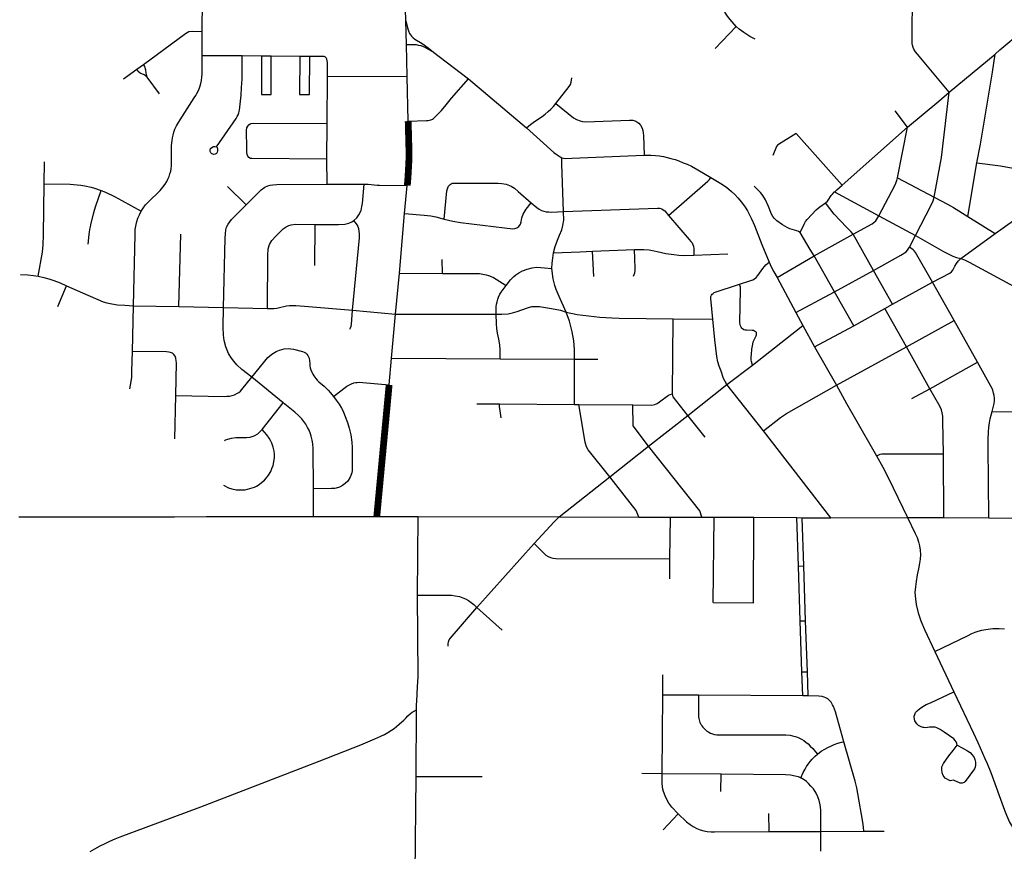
# Model space of a CAD drawing. Extents: x 1410746 to 1533160, y 578873 to 704954.
# Tile 102 of 227: x 1425255 to 1432508, y 670294 to 676418. Entities that reach past the tile are written whole.
import ezdxf

# ---------------------------------------------------------------- set-up
doc = ezdxf.new("R2010")
doc.units = 0
doc.header["$MEASUREMENT"] = 0
doc.layers.add('MC_STREETS', color=254, linetype='CONTINUOUS')

msp = doc.modelspace()

# ---------------------------------------------------------------- linework, layer by layer
at = {"layer": 'MC_STREETS'}
for p, q in [((1428100.01865, 676408.664175), (1428086.5049, 676895.9508)), ((1428103.8548, 676234.94135), (1428100.01865, 676408.664175)), ((1430377.09, 676204.61105), (1430532.24455, 676368.91715)), ((1426599.7462, 676153.911), (1426600.4496, 676331.333225)), ((1428110.0074, 675999.2609), (1428103.8548, 676234.94135)), ((1426894.6406, 676153.074075), (1427035.634425, 676152.97695)), ((1427106.388875, 676151.8303), (1427319.260175, 676150.564225)), ((1432102.38775, 675883.127425), (1432440.60655, 676164.535)), ((1426117.260625, 676053.081725), (1426166.680775, 676088.299425)), ((1426020.800625, 675982.101725), (1426117.260625, 676053.081725)), ((1426285.010625, 675871.6703), (1426194.5544, 675995.904475)), ((1427519.027475, 675653.703025), (1427521.4038, 676001.968075)), ((1427521.4038, 676001.968075), (1428110.0074, 675999.2609)), ((1428116.836175, 675671.14605), (1428110.0074, 675999.2609)), ((1428560.089275, 675981.949175), (1428988.441, 675620.5012)), ((1431795.70865, 675627.011), (1431703.036925, 675746.667625)), ((1427517.0662, 675390.68615), (1427519.027475, 675653.703025)), ((1431313.8569, 675200.217175), (1431795.70865, 675627.011)), ((1431722.2658, 675254.661175), (1431795.70865, 675627.011)), ((1425435.733675, 675209.728725), (1425437.28465, 675371.855625)), ((1427519.2652, 675208.075825), (1427517.0662, 675390.68615)), ((1432239.05405, 674968.355525), (1432306.537925, 675363.259375)), ((1426923.713725, 675055.4037), (1426786.5014, 675189.91785)), ((1427519.2652, 675208.075825), (1427792.183475, 675206.86885)), ((1428090.77535, 674989.691875), (1428110.506075, 675197.57835)), ((1431722.2658, 675254.661175), (1431992.55435, 675110.50445)), ((1431257.133775, 675149.2121), (1431583.1893, 674974.14565)), ((1428052.48705, 674550.741975), (1428090.77535, 674989.691875)), ((1431583.1893, 674974.14565), (1431854.128025, 674828.6325)), ((1427430.32655, 674608.32125), (1427431.2537, 674910.12215)), ((1432239.05405, 674968.355525), (1432441.181375, 674842.867425)), ((1432441.181375, 674842.867425), (1432575.072175, 674938.94855)), ((1426428.483075, 674304.867125), (1426440.892275, 674837.906375)), ((1431107.57345, 674678.537), (1431395.642225, 674838.945225)), ((1431543.4794, 674571.2918), (1431395.642225, 674838.945225)), ((1431809.734775, 674742.7255), (1431854.128025, 674828.6325)), ((1432186.89625, 674658.711325), (1432441.181375, 674842.867425)), ((1429475.55145, 674713.9129), (1429784.775275, 674725.024)), ((1429483.85105, 674528.02765), (1429475.55145, 674713.9129)), ((1430221.227475, 674684.224325), (1430470.663225, 674693.758975)), ((1428368.471975, 674550.201625), (1428367.2863, 674651.351025)), ((1430835.68205, 674519.33515), (1431107.57345, 674678.537)), ((1431257.844825, 674413.387575), (1431107.57345, 674678.537)), ((1428023.0442, 674250.0549), (1428052.48705, 674550.741975)), ((1428052.48705, 674550.741975), (1428368.471975, 674550.201625)), ((1431257.844825, 674413.387575), (1431543.4794, 674571.2918)), ((1431683.706825, 674322.38875), (1431543.4794, 674571.2918)), ((1430835.68205, 674519.33515), (1430972.938825, 674260.659025)), ((1431683.706825, 674322.38875), (1431978.210925, 674484.377225)), ((1432137.6006, 674202.0212), (1431978.210925, 674484.377225)), ((1425535.574, 674305.7596), (1425600.05955, 674458.4951)), ((1430972.938825, 674260.659025), (1431257.844825, 674413.387575)), ((1431398.639475, 674164.8356), (1431257.844825, 674413.387575)), ((1431628.545175, 674290.765775), (1431683.706825, 674322.38875)), ((1426085.759025, 673974.812025), (1426092.9585, 674311.314625)), ((1426092.9585, 674311.314625), (1426428.483075, 674304.867125)), ((1426428.483075, 674304.867125), (1426757.2959, 674299.6046)), ((1426757.2959, 674299.6046), (1427080.129425, 674290.941975)), ((1427707.107825, 674279.38195), (1428023.0442, 674250.0549)), ((1427995.03835, 673924.562125), (1428023.0442, 674250.0549)), ((1428023.0442, 674250.0549), (1428765.165075, 674250.6402)), ((1430972.938825, 674260.659025), (1431022.9736, 674167.06335)), ((1431398.639475, 674164.8356), (1431628.545175, 674290.765775)), ((1431787.1902, 674009.563725), (1431628.545175, 674290.765775)), ((1430063.48535, 673662.030575), (1430069.155925, 674215.990025)), ((1430069.155925, 674215.990025), (1430361.498825, 674213.0622)), ((1431787.1902, 674009.563725), (1432137.6006, 674202.0212)), ((1432311.441775, 673895.208825), (1432137.6006, 674202.0212)), ((1430652.0678, 673874.97725), (1431022.9736, 674167.06335)), ((1431022.9736, 674167.06335), (1431110.503575, 674008.443525)), ((1431110.503575, 674008.443525), (1431398.639475, 674164.8356)), ((1431110.503575, 674008.443525), (1431271.12945, 673726.2313)), ((1431271.12945, 673726.2313), (1431787.1902, 674009.563725)), ((1431960.418875, 673700.42345), (1431787.1902, 674009.563725)), ((1427976.44545, 673728.90735), (1427995.03835, 673924.562125)), ((1427995.03835, 673924.562125), (1428795.23295, 673921.360025)), ((1428795.23295, 673921.360025), (1429343.199375, 673918.8095)), ((1429341.15115, 673584.74785), (1429343.199375, 673918.8095)), ((1429343.199375, 673918.8095), (1429513.7886, 673918.211075)), ((1431960.418875, 673700.42345), (1432311.441775, 673895.208825)), ((1430463.920875, 673731.7738), (1430652.0678, 673874.97725)), ((1427194.817825, 673597.69205), (1426964.320775, 673785.99705)), ((1430175.6626, 673503.9829), (1430463.920875, 673731.7738)), ((1430733.6198, 673389.396525), (1430463.920875, 673731.7738)), ((1431826.95235, 673629.41995), (1431960.418875, 673700.42345)), ((1426398.21935, 673331.7841), (1426405.586575, 673649.6965)), ((1427040.59405, 673399.866), (1427194.817825, 673597.69205)), ((1428622.562525, 673590.100425), (1428789.906875, 673588.855375)), ((1428789.906875, 673588.855375), (1429341.15115, 673584.74785)), ((1429341.15115, 673584.74785), (1429374.570375, 673584.401375)), ((1429374.570375, 673584.401375), (1429772.816625, 673581.40105)), ((1432418.370375, 673532.245975), (1432684.91315, 673530.9835)), ((1429886.86035, 673277.299975), (1430175.6626, 673503.9829)), ((1430304.912325, 673344.99605), (1430175.6626, 673503.9829)), ((1431229.06185, 672751.064725), (1430733.6198, 673389.396525)), ((1429601.16505, 673051.6472), (1429886.86035, 673277.299975)), ((1432063.421675, 672752.097325), (1432058.9707, 673220.6577)), ((1429228.92005, 672756.672075), (1429601.16505, 673051.6472)), ((1427419.5478, 672759.938425), (1427418.644825, 672963.68805)), ((1425249.0038, 672756.9943), (1426394.2452, 672758.437125)), ((1426394.2452, 672758.437125), (1426632.022625, 672758.7853)), ((1426632.022625, 672758.7853), (1427144.78485, 672759.536125)), ((1427144.78485, 672759.536125), (1427419.5478, 672759.938425)), ((1427419.5478, 672759.938425), (1427885.639625, 672760.6209)), ((1427885.639625, 672760.6209), (1428190.25, 672760.6249)), ((1428185.4262, 672181.66235), (1428190.25, 672760.6249)), ((1428190.25, 672760.6249), (1429228.92005, 672756.672075)), ((1429228.92005, 672756.672075), (1429815.086875, 672754.895825)), ((1429815.086875, 672754.895825), (1430049.00825, 672753.853775)), ((1430045.014725, 672448.3041), (1430049.00825, 672753.853775)), ((1430049.00825, 672753.853775), (1430280.544925, 672754.847925)), ((1430280.544925, 672754.847925), (1430371.813125, 672753.639275)), ((1430362.40055, 672126.109975), (1430371.813125, 672753.639275)), ((1430371.813125, 672753.639275), (1430662.8074, 672753.605725)), ((1430659.6622, 672123.37205), (1430662.8074, 672753.605725)), ((1430662.8074, 672753.605725), (1430980.0459, 672751.6865)), ((1430991.892825, 672394.121525), (1430980.0459, 672751.6865)), ((1430980.0459, 672751.6865), (1431019.527825, 672751.064725)), ((1431031.34625, 672395.3358), (1431019.527825, 672751.064725)), ((1431019.527825, 672751.064725), (1431229.06185, 672751.064725)), ((1431229.06185, 672751.064725), (1431793.99315, 672751.66115)), ((1431793.99315, 672751.66115), (1432063.421675, 672752.097325)), ((1432063.421675, 672752.097325), (1432393.6562, 672748.69865)), ((1432393.6562, 672748.69865), (1433188.216275, 672743.204575)), ((1428623.5401, 672090.0675), (1429045.70805, 672560.6509)), ((1430043.301425, 672299.992425), (1430045.014725, 672448.3041)), ((1430991.892825, 672394.121525), (1431031.34625, 672395.3358)), ((1431005.264475, 671990.53705), (1430991.892825, 672394.121525)), ((1431044.76885, 671991.322225), (1431031.34625, 672395.3358)), ((1428623.5401, 672090.0675), (1428808.3333, 671921.52335)), ((1430362.40055, 672126.109975), (1430659.6622, 672123.37205)), ((1431005.264475, 671990.53705), (1431044.76885, 671991.322225)), ((1431017.7108, 671614.8806), (1431005.264475, 671990.53705)), ((1431057.2252, 671616.391325), (1431044.76885, 671991.322225)), ((1431996.803225, 671766.75285), (1432136.534975, 671469.457775)), ((1429991.640275, 671447.306025), (1429992.840475, 671593.225575)), ((1431017.7108, 671614.8806), (1431057.2252, 671616.391325)), ((1431023.48635, 671440.5625), (1431017.7108, 671614.8806)), ((1431063.065525, 671440.600525), (1431057.2252, 671616.391325)), ((1429987.360725, 670868.010575), (1429991.640275, 671447.306025)), ((1429991.640275, 671447.306025), (1430256.40225, 671445.53985)), ((1430256.40225, 671445.53985), (1431023.48635, 671440.5625)), ((1431023.48635, 671440.5625), (1431063.065525, 671440.600525)), ((1428176.465525, 670846.209675), (1428177.752575, 671335.2216)), ((1428163.955, 669885.175425), (1428176.465525, 670846.209675)), ((1428176.465525, 670846.209675), (1428661.517, 670845.5955)), ((1429838.50885, 670870.471275), (1429987.360725, 670868.010575)), ((1429987.360725, 670868.010575), (1430421.333025, 670864.552825)), ((1430420.889475, 670734.572775), (1430421.333025, 670864.552825)), ((1429995.291225, 670452.616625), (1430105.209, 670569.5859)), ((1430775.274575, 670439.50545), (1430774.09185, 670573.5918)), ((1430775.274575, 670439.50545), (1431155.683275, 670440.9139)), ((1431155.683275, 670440.9139), (1431472.599625, 670442.2154)), ((1431157.22205, 670295.2192), (1431155.683275, 670440.9139)), ((1431472.599625, 670442.2154), (1431622.38365, 670442.32155))]:
    msp.add_line(p, q, dxfattribs=at)
for points in [[(1432102.38775, 675883.127425), (1431868.119175, 676163.5135), (1431853.40595, 676182.059575), (1431842.59835, 676199.971825), (1431836.34835, 676213.5135), (1431831.66085, 676230.180175), (1431830.09835, 676243.721825), (1431830.804975, 676648.53245), (1431834.5921, 676765.932725), (1431842.1663, 676820.84575), (1431972.821425, 677354.827575), (1431980.39565, 677388.9115), (1431982.2892, 677421.1019), (1431984.18275, 677538.502175), (1431987.96985, 677951.296625), (1431986.141275, 677990.411975), (1431984.88095, 678017.371725)], [(1426600.4496, 676331.333225), (1426600.979125, 676566.3262), (1426604.151375, 676609.6158), (1426616.158875, 676658.910325), (1426633.391125, 676702.99225), (1426662.453075, 676748.643425), (1426700.10885, 676789.0098), (1426744.3463, 676821.948725), (1426787.24285, 676844.714425), (1426859.64725, 676868.307225), (1426937.323275, 676888.8728), (1426994.87205, 676913.876675), (1427038.99235, 676941.353325), (1427080.49195, 676977.63015), (1427108.9066, 677006.171125), (1427137.5778, 677046.7301), (1427174.5915, 677109.700425), (1427234.995575, 677229.0099)], [(1432440.60655, 676164.535), (1432475.823025, 676196.217025), (1432640.51625, 676334.101275), (1433193.464425, 676794.021825)], [(1430532.24455, 676368.91715), (1430488.6354, 676418.300575), (1430468.409375, 676444.598425), (1430449.664675, 676474.508475), (1430435.911425, 676501.397525), (1430409.682475, 676562.435775), (1430394.9817, 676610.84185)], [(1428100.01865, 676408.664175), (1428112.7851, 676357.601425), (1428119.022425, 676336.523625), (1428127.69405, 676317.33535), (1428141.34725, 676297.778075), (1428153.893425, 676284.6784), (1428165.655125, 676275.6975), (1428220.446175, 676243.089825), (1428264.1757, 676211.340975), (1428304.311, 676178.394075)], [(1430673.3305, 676275.785025), (1430634.579975, 676294.240775), (1430588.85305, 676323.26565), (1430555.963025, 676348.37485), (1430532.24455, 676368.91715)], [(1426166.680775, 676088.299425), (1426475.685075, 676315.418875), (1426501.855625, 676330.89065), (1426524.40055, 676334.41655), (1426600.4496, 676331.333225)], [(1428103.8548, 676234.94135), (1428156.845475, 676235.7852), (1428174.510675, 676234.22765), (1428191.347475, 676231.357125), (1428209.982225, 676227.298075), (1428226.771975, 676221.393975), (1428239.93725, 676215.2682), (1428304.311, 676178.394075)], [(1426149.593925, 675007.926875), (1426163.9403, 675029.847875), (1426181.625175, 675053.499775), (1426200.268975, 675073.419075), (1426289.2149, 675161.306225), (1426309.95675, 675185.05415), (1426325.888875, 675206.6978), (1426338.21375, 675225.636), (1426347.23195, 675243.3718), (1426355.949525, 675263.813025), (1426362.262275, 675282.450625), (1426367.673175, 675302.59125), (1426370.97985, 675320.92825), (1426372.7835, 675344.37555), (1426373.3847, 675361.810725), (1426374.47125, 675489.217325), (1426375.383525, 675510.355625), (1426377.230725, 675528.365875), (1426380.001525, 675547.0688), (1426384.38865, 675568.080775), (1426390.62295, 675590.247225), (1426398.704475, 675611.490075), (1426410.0186, 675635.73465), (1426423.87265, 675660.441), (1426437.033975, 675681.45295), (1426541.210175, 675842.978675), (1426552.25265, 675859.775675), (1426560.5412, 675873.908325), (1426569.04685, 675891.499575), (1426576.9886, 675909.87705), (1426583.759425, 675929.929125), (1426588.967775, 675948.93955), (1426593.873175, 675971.13415), (1426597.076875, 675995.8872), (1426598.62335, 676017.924575), (1426599.352825, 676043.522125), (1426599.7462, 676153.911)], [(1426599.7462, 676153.911), (1426747.4703, 676153.30405), (1426894.6406, 676153.074075)], [(1426705.043875, 675482.354275), (1426849.150375, 675690.897325), (1426857.76635, 675704.5428), (1426864.6607, 675717.871875), (1426869.94635, 675732.809625), (1426874.082975, 675751.194525), (1426877.1523, 675775.06545), (1426885.3201, 675861.431275), (1426890.152425, 675916.708725), (1426891.9756, 675949.46095), (1426892.909975, 675980.0462), (1426894.6406, 676153.074075)], [(1427035.634425, 676152.97695), (1427062.85845, 676152.0311), (1427106.388875, 676151.8303)], [(1427035.634425, 676152.97695), (1427036.102, 675867.893425), (1427071.23845, 675867.75285)], [(1427071.23845, 675867.75285), (1427107.035925, 675867.410525), (1427106.388875, 676151.8303)], [(1427319.260175, 676150.564225), (1427316.78445, 675867.4668), (1427354.310025, 675867.377875)], [(1427319.260175, 676150.564225), (1427342.288675, 676150.436925), (1427391.44145, 676150.480575)], [(1427354.310025, 675867.377875), (1427389.6125, 675867.1111), (1427391.44145, 676150.480575)], [(1427391.44145, 676150.480575), (1427483.563, 676150.3362), (1427494.473075, 676148.28175), (1427505.048175, 676143.683675)], [(1427521.4038, 676001.968075), (1427521.310625, 676102.89405), (1427521.0288, 676116.016725), (1427518.4622, 676127.366125), (1427512.488125, 676136.966825), (1427505.048175, 676143.683675)], [(1428304.311, 676178.394075), (1428396.773625, 676108.331175), (1428560.089275, 675981.949175)], [(1432306.537925, 675363.259375), (1432331.66715, 675502.272225), (1432422.0741, 676031.940775), (1432440.60655, 676164.535)], [(1426194.5544, 675995.904475), (1426188.354475, 676012.7726), (1426186.420625, 676025.781725), (1426183.987825, 676045.4821), (1426180.00175, 676063.4515), (1426176.1073, 676072.798375), (1426166.680775, 676088.299425)], [(1426194.5544, 675995.904475), (1426178.53395, 676007.581725), (1426172.770625, 676011.221725), (1426142.13395, 676024.871725), (1426128.7873, 676035.791725), (1426117.260625, 676053.081725)], [(1429204.2974, 675800.3333), (1429303.181525, 675925.866475), (1429312.01295, 675941.2584), (1429318.303425, 675957.491775), (1429323.484825, 675989.80865)], [(1428116.836175, 675671.14605), (1428251.241475, 675674.59715), (1428264.647675, 675675.302725), (1428274.7023, 675677.2431), (1428282.625325, 675679.80025), (1428289.93285, 675683.010075), (1428296.046375, 675686.23935), (1428303.660075, 675691.06885), (1428311.099525, 675697.073525), (1428333.542175, 675718.9407), (1428362.3148, 675750.302875), (1428397.129675, 675790.58455), (1428436.835925, 675839.78575), (1428560.089275, 675981.949175)], [(1431795.70865, 675627.011), (1432025.730425, 675817.7099), (1432102.38775, 675883.127425)], [(1431992.55435, 675110.50445), (1432044.980425, 675402.52375), (1432102.38775, 675883.127425)], [(1428988.441, 675620.5012), (1429017.384725, 675646.572625), (1429046.485225, 675667.982325), (1429103.339, 675705.5855), (1429125.543725, 675722.23905), (1429149.010075, 675741.163525), (1429167.4299, 675758.826375), (1429186.9802, 675778.4764), (1429204.2974, 675800.3333)], [(1429204.2974, 675800.3333), (1429334.094075, 675696.283975), (1429357.397825, 675682.6718), (1429383.3292, 675673.740375), (1429400.930875, 675669.358175), (1429425.87865, 675667.00615), (1429746.892775, 675679.127825), (1429770.7405, 675677.892275), (1429792.78015, 675670.865725), (1429814.66495, 675656.5557), (1429828.92345, 675640.221425), (1429840.538925, 675618.478025), (1429844.98675, 675603.081075), (1429848.507075, 675583.69595), (1429849.500525, 675564.364275), (1429855.222375, 675419.669575)], [(1427517.0662, 675390.68615), (1426964.892775, 675395.6927), (1426955.716925, 675396.477475), (1426942.965975, 675404.40135), (1426936.11855, 675412.563075), (1426931.5946, 675424.318975), (1426927.74915, 675441.5253), (1426927.435825, 675466.307725), (1426927.023425, 675604.7684), (1426929.330825, 675620.750325), (1426934.945, 675633.747025), (1426942.719925, 675642.6896), (1426952.163475, 675650.867725), (1426960.655575, 675653.965475)], [(1426960.655575, 675653.965475), (1426980.38585, 675657.1876), (1427519.027475, 675653.703025)], [(1428988.441, 675620.5012), (1429190.947525, 675439.019475), (1429214.5157, 675421.95285), (1429236.7294, 675408.137), (1429249.461625, 675401.90635)], [(1431313.8569, 675200.217175), (1430974.4612, 675580.564375), (1430845.179925, 675498.697075), (1430837.31205, 675493.42535), (1430830.310225, 675484.883475), (1430803.7183, 675417.6441)], [(1426667.715325, 675433.0978), (1426662.247375, 675438.089925), (1426658.238525, 675447.64865), (1426658.5187, 675460.759175), (1426661.513125, 675469.4396), (1426670.96455, 675477.981925), (1426683.4419, 675483.5449), (1426694.469175, 675484.9086), (1426705.043875, 675482.354275)], [(1426705.78175, 675481.4278), (1426709.923175, 675476.227875), (1426712.686975, 675464.65445), (1426712.859725, 675452.735525), (1426710.26865, 675442.0258), (1426705.432, 675432.870675), (1426694.72225, 675426.9976), (1426682.285125, 675425.961175), (1426671.748125, 675429.415925), (1426667.715325, 675433.0978)], [(1429249.461625, 675401.90635), (1429261.110275, 675398.92645), (1429276.0097, 675397.030175), (1429321.2498, 675397.571975), (1429855.222375, 675419.669575)], [(1429855.222375, 675419.669575), (1429879.91455, 675420.49265), (1429905.41675, 675419.988275), (1429937.69535, 675418.32105), (1429968.3737, 675415.034075), (1429996.62935, 675410.03435), (1430024.65765, 675404.177675), (1430051.430925, 675396.85685), (1430082.32185, 675388.190525), (1430109.71325, 675377.7818), (1430143.464125, 675364.854425), (1430172.53825, 675353.350275), (1430202.821, 675338.616375), (1430250.5919, 675313.1909), (1430347.065075, 675257.042875)], [(1429261.36655, 675006.78045), (1429249.108525, 675357.437475), (1429249.461625, 675401.90635)], [(1432306.537925, 675363.259375), (1432479.125175, 675342.849975), (1432626.86045, 675316.04425), (1432711.4236, 675303.690925), (1432735.383525, 675294.440275), (1432760.335575, 675278.974775), (1432789.644575, 675243.74255), (1432858.04305, 675144.28835)], [(1425392.093025, 674529.647775), (1425422.496575, 674705.682275), (1425427.878125, 674760.218925), (1425431.115, 674832.6548), (1425435.733675, 675209.728725)], [(1425435.733675, 675209.728725), (1425627.331475, 675207.373525), (1425706.370675, 675199.4874), (1425734.61735, 675193.7817), (1425782.438775, 675184.013675), (1425806.170025, 675177.311575), (1425854.525225, 675160.522975)], [(1426923.713725, 675055.4037), (1427034.472025, 675164.892325), (1427060.7446, 675185.098975), (1427083.703225, 675194.810225), (1427099.81475, 675199.567125), (1427120.66805, 675202.765275), (1427149.359275, 675204.702925), (1427519.2652, 675208.075825)], [(1427715.84205, 674939.027275), (1427738.448975, 674958.584), (1427753.233375, 674980.129575), (1427769.95875, 675013.65705), (1427776.202825, 675043.035925), (1427779.260875, 675063.858775), (1427792.183475, 675206.86885)], [(1427792.183475, 675206.86885), (1427822.76695, 675206.007325), (1427887.686525, 675199.8778), (1427906.062525, 675198.346725), (1428110.506075, 675197.57835)], [(1428381.491325, 674950.3409), (1428402.21305, 675158.305725), (1428408.285875, 675179.6728), (1428415.02995, 675193.01005), (1428425.6894, 675205.53495), (1428439.920975, 675214.3407), (1428780.3304, 675213.649425), (1428806.128575, 675211.64255), (1428838.30635, 675205.8568), (1428874.548075, 675193.061875), (1428900.051625, 675177.21645), (1428925.961675, 675154.0754), (1429023.30795, 675069.297375)], [(1430035.604475, 674977.0925), (1430324.358225, 675228.310675), (1430336.769975, 675241.081975), (1430347.065075, 675257.042875)], [(1430347.065075, 675257.042875), (1430419.49675, 675211.960475), (1430460.476, 675184.12915), (1430498.8355, 675151.98125), (1430523.078225, 675129.605975), (1430545.332125, 675106.179825), (1430571.90065, 675074.2826), (1430598.937675, 675038.0028), (1430615.7726, 675010.683975), (1430631.9996, 674981.192225), (1430645.67675, 674950.661125), (1430667.6941, 674902.8292), (1430721.751725, 674763.23105), (1430774.880025, 674633.200725)], [(1431004.90385, 674849.727725), (1430992.524075, 674857.29315), (1430979.744, 674862.69115), (1430928.667, 674877.983775), (1430908.068925, 674886.80035), (1430873.383975, 674906.84625), (1430833.269225, 674935.7517), (1430814.82175, 674953.267075), (1430803.058325, 674968.09055), (1430793.329675, 674986.149575), (1430770.1017, 675043.115975), (1430750.057125, 675091.270425), (1430730.2189, 675122.660775), (1430711.980175, 675145.112575), (1430666.105, 675192.347)], [(1431257.133775, 675149.2121), (1431263.408475, 675155.062025), (1431275.473725, 675165.752225), (1431313.8569, 675200.217175)], [(1431583.1893, 674974.14565), (1431704.833425, 675200.742975), (1431717.19995, 675233.73675), (1431722.2658, 675254.661175)], [(1425759.5205, 674765.637875), (1425767.10875, 674835.29685), (1425769.45585, 674853.099625), (1425772.7157, 674874.16225), (1425775.936475, 674893.403675), (1425779.0559, 674907.91055), (1425798.770425, 674989.102325), (1425806.920025, 675015.5255), (1425816.574525, 675046.6524), (1425854.525225, 675160.522975)], [(1425854.525225, 675160.522975), (1425887.8221, 675147.14465), (1425953.73665, 675116.5863), (1426007.0256, 675086.662475), (1426149.593925, 675007.926875)], [(1431191.1964, 675068.824425), (1431205.2138, 675081.281575), (1431211.618025, 675088.14325), (1431233.542375, 675122.190625), (1431239.341275, 675129.802475), (1431257.133775, 675149.2121)], [(1426757.2959, 674299.6046), (1426768.726175, 674808.408775), (1426770.845925, 674841.88345), (1426773.98765, 674870.5996), (1426778.89215, 674889.805275), (1426790.8777, 674911.774375), (1426816.3153, 674945.479375), (1426923.713725, 675055.4037)], [(1428381.491325, 674950.3409), (1428446.861925, 674933.645725), (1428501.9996, 674924.4558), (1428826.407425, 674884.392225), (1428888.634, 674878.3312), (1428902.15695, 674880.2295), (1428916.887875, 674886.10975), (1428931.711675, 674896.360375), (1428943.556125, 674911.77505), (1428948.131575, 674928.8019), (1428954.97475, 674959.990175), (1428963.401575, 674986.4081), (1428985.233225, 675022.378175), (1429023.30795, 675069.297375)], [(1429023.30795, 675069.297375), (1429064.699925, 675034.53235), (1429081.601125, 675023.6065), (1429099.93705, 675014.10785), (1429115.2779, 675009.04485), (1429134.00435, 675004.173575), (1429152.803175, 675002.084825), (1429173.500875, 675001.894925), (1429261.36655, 675006.78045)], [(1431004.90385, 674849.727725), (1431034.16055, 674912.181525), (1431044.669375, 674930.9046), (1431055.389175, 674946.3442), (1431122.917925, 675018.146225), (1431149.787275, 675040.1662), (1431191.1964, 675068.824425)], [(1431395.642225, 674838.945225), (1431378.554125, 674857.8626), (1431345.3533, 674890.3554), (1431254.427325, 674987.11785), (1431191.1964, 675068.824425)], [(1431854.128025, 674828.6325), (1431971.1974, 675055.993625), (1431983.1005, 675083.56095), (1431992.55435, 675110.50445)], [(1431992.55435, 675110.50445), (1432089.456375, 675060.399), (1432132.9441, 675034.8736), (1432239.05405, 674968.355525)], [(1426092.9585, 674311.314625), (1426104.7475, 674836.08655), (1426106.6576, 674872.844675), (1426113.044075, 674908.77865), (1426118.60435, 674931.27755), (1426126.41685, 674956.451175), (1426137.701575, 674982.0588), (1426149.593925, 675007.926875)], [(1428090.77535, 674989.691875), (1428233.508025, 674978.63415), (1428284.223475, 674972.816925), (1428321.143325, 674965.4721), (1428381.491325, 674950.3409)], [(1429187.115675, 674702.194425), (1429198.45655, 674746.7675), (1429215.778675, 674795.221475), (1429232.298675, 674832.3979), (1429248.8344, 674870.30235), (1429257.12735, 674903.6458), (1429262.409825, 674940.6969), (1429261.36655, 675006.78045)], [(1429261.36655, 675006.78045), (1429952.492425, 675031.324025), (1429968.199425, 675030.261675), (1429984.09375, 675024.82305), (1429994.3503, 675018.4113), (1430006.8063, 675009.76665), (1430035.604475, 674977.0925)], [(1430035.604475, 674977.0925), (1430187.726225, 674799.704725), (1430199.77015, 674784.875025), (1430207.711075, 674775.233325), (1430212.29835, 674766.3918), (1430217.58115, 674750.612625), (1430220.5093, 674729.78295), (1430221.227475, 674684.224325)], [(1431395.642225, 674838.945225), (1431534.173, 674914.338025), (1431549.7578, 674926.026575), (1431561.3965, 674937.665275), (1431569.9017, 674949.7516), (1431583.1893, 674974.14565)], [(1427080.129425, 674290.941975), (1427081.7285, 674681.487775), (1427085.009, 674729.8758), (1427094.670075, 674761.367525), (1427112.1684, 674791.5991), (1427141.5056, 674823.763725), (1427196.30405, 674877.610075), (1427219.121925, 674893.883025), (1427236.996225, 674902.245525), (1427254.52735, 674907.7009), (1427285.534525, 674912.86855), (1427431.2537, 674910.12215)], [(1427431.2537, 674910.12215), (1427603.987625, 674909.715325), (1427650.10105, 674912.0106), (1427680.616725, 674920.468275), (1427700.7289, 674928.419375), (1427715.84205, 674939.027275)], [(1427707.107825, 674279.38195), (1427758.324575, 674810.599725), (1427758.704175, 674841.561275), (1427753.865925, 674878.098925), (1427742.34495, 674904.213375), (1427715.84205, 674939.027275)], [(1431107.57345, 674678.537), (1431076.851725, 674726.5533), (1431004.90385, 674849.727725)], [(1431854.128025, 674828.6325), (1432059.0453, 674710.851875), (1432128.699675, 674676.90155), (1432155.23405, 674667.030175), (1432186.89625, 674658.711325)], [(1429176.198375, 674585.10705), (1429177.596675, 674624.426875), (1429181.482825, 674661.871675), (1429187.115675, 674702.194425)], [(1429187.115675, 674702.194425), (1429381.3584, 674709.357475), (1429475.55145, 674713.9129)], [(1429776.93735, 674528.59175), (1429785.921575, 674555.0192), (1429788.796575, 674571.3538), (1429788.879575, 674588.47615), (1429784.775275, 674725.024)], [(1429784.775275, 674725.024), (1429852.47885, 674726.30495), (1429892.565075, 674722.53855), (1429929.235925, 674716.658625), (1429951.58825, 674711.08285), (1430013.622225, 674695.92015), (1430073.00335, 674688.100625), (1430111.38975, 674683.641975), (1430150.968425, 674682.436925), (1430221.227475, 674684.224325)], [(1431543.4794, 674571.2918), (1431746.1424, 674684.31945), (1431758.828175, 674691.410875), (1431773.61665, 674701.263), (1431785.104725, 674709.61945), (1431795.4999, 674720.4375), (1431809.734775, 674742.7255)], [(1431978.210925, 674484.377225), (1431854.487175, 674704.0426), (1431847.270075, 674713.8841), (1431837.75665, 674723.725575), (1431809.734775, 674742.7255)], [(1430558.45815, 674469.8292), (1430633.9544, 674494.4208), (1430654.61135, 674503.273775), (1430667.890825, 674510.651275), (1430680.186625, 674520.242), (1430692.797325, 674534.812025), (1430729.831275, 674586.217375), (1430740.886175, 674600.58875), (1430752.21745, 674612.74915), (1430774.880025, 674633.200725)], [(1430774.880025, 674633.200725), (1430791.833925, 674597.7888), (1430810.98745, 674560.583825), (1430835.68205, 674519.33515)], [(1431978.210925, 674484.377225), (1432105.6962, 674552.335575), (1432117.9717, 674562.0451), (1432128.060275, 674574.219275), (1432144.41455, 674603.74975), (1432154.74135, 674621.780025), (1432167.762175, 674639.141125), (1432186.89625, 674658.711325)], [(1432186.89625, 674658.711325), (1432215.8035, 674648.655175), (1432249.150725, 674633.342675), (1433148.07775, 674145.656575), (1433169.31225, 674134.83115), (1433194.294, 674126.087525), (1433224.823825, 674117.832725)], [(1425261.07595, 674540.53075), (1425316.1128, 674538.805), (1425355.711625, 674535.0926), (1425392.093025, 674529.647775)], [(1428368.471975, 674550.201625), (1428595.971525, 674549.363375), (1428641.4465, 674548.0307), (1428665.529775, 674544.6032), (1428690.704925, 674539.69475), (1428709.687825, 674534.18985), (1428727.228475, 674526.893925), (1428745.0339, 674518.863425), (1428766.139175, 674507.48385), (1428838.47925, 674461.85795)], [(1428838.47925, 674461.85795), (1428871.6501, 674502.687275), (1428894.903025, 674526.239075), (1428910.623775, 674539.020875), (1428932.567975, 674553.856475), (1428958.98065, 674567.50375), (1428992.1315, 674581.007975), (1429030.25085, 674590.398375), (1429063.208125, 674594.797975), (1429094.93345, 674594.1228), (1429176.198375, 674585.10705)], [(1429281.1857, 674265.164125), (1429228.02735, 674380.699325), (1429208.023775, 674430.67595), (1429197.4444, 674461.50625), (1429185.85585, 674510.939225), (1429176.198375, 674585.10705)], [(1425392.093025, 674529.647775), (1425433.2216, 674520.098525), (1425469.96695, 674509.01075), (1425506.520025, 674497.662025), (1425552.19775, 674479.559375), (1425600.05955, 674458.4951)], [(1430356.26025, 674396.638075), (1430363.031075, 674402.888075), (1430371.3644, 674408.61725), (1430558.45815, 674469.8292)], [(1430677.917175, 674119.35635), (1430673.0599, 674123.015475), (1430668.894875, 674125.28975), (1430659.691475, 674128.399975), (1430651.845375, 674129.294975), (1430608.411225, 674131.32205), (1430599.1721, 674132.30495), (1430589.7364, 674135.450175), (1430580.467225, 674141.011175), (1430574.68705, 674146.599075), (1430568.89925, 674153.9284), (1430564.9677, 674162.5778), (1430562.4122, 674172.7998), (1430560.839575, 674187.3465), (1430565.772375, 674428.063075), (1430563.8683, 674448.926325), (1430558.45815, 674469.8292)], [(1425600.05955, 674458.4951), (1425718.61015, 674406.769825), (1425868.8953, 674341.613775), (1425896.8155, 674333.729275), (1425933.431575, 674325.29425), (1425975.69395, 674318.19585), (1426028.710925, 674314.875325), (1426092.9585, 674311.314625)], [(1428765.165075, 674250.6402), (1428765.44725, 674303.464575), (1428768.10405, 674322.718475), (1428771.5801, 674340.861825), (1428777.3255, 674360.049775), (1428782.431775, 674375.6078), (1428792.41175, 674395.7987), (1428801.15255, 674410.550975), (1428838.47925, 674461.85795)], [(1430361.498825, 674213.0622), (1430345.0612, 674364.9789), (1430346.3644, 674379.450575), (1430351.0519, 674389.3464), (1430356.26025, 674396.638075)], [(1426964.320775, 673785.99705), (1426891.9103, 673842.808025), (1426854.995675, 673876.752175), (1426831.971775, 673903.4772), (1426814.19655, 673926.082125), (1426794.1359, 673960.03055), (1426772.42105, 674008.588525), (1426760.78295, 674055.4736), (1426755.15795, 674094.57885), (1426753.62645, 674154.364475), (1426757.2959, 674299.6046)], [(1427080.129425, 674290.941975), (1427127.585675, 674290.293025), (1427148.424225, 674292.762825), (1427159.1788, 674296.541025), (1427219.323025, 674311.28805), (1427242.7039, 674314.4324), (1427288.444625, 674312.36285), (1427353.54225, 674309.151575), (1427707.107825, 674279.38195)], [(1427685.87525, 674139.925875), (1427691.107525, 674148.194225), (1427695.86375, 674160.480275), (1427698.132125, 674174.641675), (1427707.107825, 674279.38195)], [(1428765.165075, 674250.6402), (1428807.848725, 674250.095925), (1428854.524825, 674252.381675), (1428885.2905, 674259.37805), (1428920.32225, 674268.834075), (1428954.861875, 674281.579775), (1429002.424775, 674299.1493), (1429028.682925, 674305.513125), (1429049.786575, 674307.25), (1429084.039125, 674306.521325), (1429172.738425, 674290.424575), (1429239.615575, 674278.436075), (1429281.1857, 674265.164125)], [(1428795.23295, 673921.360025), (1428794.124675, 673988.05905), (1428791.21885, 674023.098025), (1428784.51445, 674064.4119), (1428775.10305, 674110.51975), (1428769.639475, 674144.156175), (1428766.414425, 674177.380175), (1428765.165075, 674250.6402)], [(1429343.199375, 673918.8095), (1429343.017275, 673989.496375), (1429337.06485, 674053.019225), (1429324.436275, 674119.5988), (1429304.18665, 674197.635075), (1429281.1857, 674265.164125)], [(1429281.1857, 674265.164125), (1429362.54645, 674247.40235), (1429527.8473, 674227.4923), (1429615.92125, 674221.61205), (1429672.0504, 674219.325975), (1430069.155925, 674215.990025)], [(1430463.920875, 673731.7738), (1430440.42945, 673776.358025), (1430421.319575, 673828.865125), (1430406.977425, 673867.789925), (1430397.7924, 673898.225875), (1430390.757975, 673937.36), (1430376.54015, 674061.5392), (1430361.498825, 674213.0622)], [(1430652.0678, 673874.97725), (1430645.035675, 673900.9949), (1430644.11375, 673910.48735), (1430643.722025, 673918.511275), (1430644.061925, 673934.5352), (1430645.548125, 673951.628), (1430649.213475, 673991.99275), (1430654.76695, 674028.6738), (1430659.053025, 674045.342725), (1430664.704275, 674060.160925), (1430679.375825, 674089.72615), (1430682.072675, 674097.684475), (1430683.023125, 674102.765175), (1430682.912225, 674110.7832), (1430681.59335, 674114.81895), (1430678.03625, 674119.26645), (1430677.917175, 674119.35635)], [(1426066.910425, 673699.657525), (1426076.8181, 673753.84495), (1426079.97115, 673786.4792), (1426081.831225, 673830.6148), (1426085.759025, 673974.812025)], [(1426405.586575, 673649.6965), (1426409.741075, 673890.802625), (1426408.864875, 673907.036175), (1426405.61835, 673926.51535), (1426399.936925, 673940.110175), (1426391.6177, 673952.08175), (1426380.660675, 673961.415525), (1426366.862925, 673967.705675), (1426354.282625, 673970.9522), (1426337.226125, 673972.84135), (1426085.759025, 673974.812025)], [(1426964.320775, 673785.99705), (1427082.248825, 673929.829175), (1427112.0083, 673955.42655), (1427145.30875, 673975.847775), (1427168.252925, 673984.8307), (1427202.72365, 673994.29655), (1427233.10845, 673996.562625), (1427271.768475, 673991.7293), (1427337.983225, 673975.013475), (1427351.6397, 673969.98525), (1427361.4017, 673964.80885), (1427371.0246, 673956.060775), (1427378.67915, 673945.781775), (1427383.2719, 673935.940175), (1427386.98985, 673925.442475), (1427389.832975, 673905.978), (1427391.363875, 673886.9509), (1427393.1135, 673869.017325), (1427395.821375, 673855.3664), (1427400.549375, 673838.61775), (1427406.891725, 673822.6525), (1427413.91845, 673808.343525), (1427420.66995, 673795.75215), (1427428.0211, 673784.724475), (1427435.323, 673775.63155), (1427446.4768, 673763.602925), (1427459.161525, 673752.230425), (1427497.1335, 673719.48905), (1427509.463, 673708.0526), (1427527.177875, 673690.11905), (1427544.89275, 673670.87325), (1427567.41905, 673644.1916)], [(1432418.370375, 673532.245975), (1432429.0995, 673571.866775), (1432433.64235, 673591.1071), (1432435.780175, 673610.881875), (1432436.0474, 673630.656625), (1432433.24995, 673651.43635), (1432429.688925, 673669.0003), (1432422.827725, 673689.912975), (1432418.020325, 673701.673775), (1432409.324725, 673720.177575), (1432311.441775, 673895.208825)], [(1426405.586575, 673649.6965), (1426761.4162, 673643.875525), (1426781.33835, 673644.7079), (1426799.38195, 673646.6575), (1426820.001275, 673650.74865), (1426836.365825, 673656.14895), (1426855.0214, 673664.6585), (1426869.200375, 673673.872), (1426882.0229, 673683.641375), (1426891.8168, 673693.79225), (1426964.320775, 673785.99705)], [(1427567.41905, 673644.1916), (1427665.4028, 673718.659225), (1427684.921925, 673730.296625), (1427700.389925, 673737.7961), (1427715.48035, 673742.82625), (1427730.5708, 673746.325475), (1427742.162025, 673747.637675), (1427760.095575, 673748.2938), (1427783.4967, 673746.762875), (1427976.44545, 673728.90735)], [(1430733.6198, 673389.396525), (1430859.91685, 673489.33135), (1430880.7123, 673504.02455), (1430903.71905, 673518.901375), (1431271.12945, 673726.2313)], [(1431271.12945, 673726.2313), (1431346.3302, 673591.735675), (1431411.034475, 673477.0535), (1431566.8009, 673205.59605)], [(1432058.9707, 673220.6577), (1432055.386525, 673462.682475), (1432054.1841, 673498.7782), (1432051.17125, 673523.6631), (1432044.78975, 673545.977575), (1432033.240575, 673570.9972), (1431960.418875, 673700.42345)], [(1427418.644825, 672963.68805), (1427417.959775, 673260.644825), (1427415.032625, 673294.5916), (1427410.288525, 673322.382875), (1427402.767875, 673351.691225), (1427397.5179, 673368.9274), (1427386.558275, 673395.03005), (1427376.324025, 673415.651725), (1427361.67545, 673440.01125), (1427348.31425, 673458.87835), (1427333.283775, 673478.509525), (1427311.015775, 673501.20995), (1427281.5096, 673526.979575), (1427194.817825, 673597.69205)], [(1427567.41905, 673644.1916), (1427587.10225, 673616.63515), (1427607.441525, 673586.01685), (1427625.1564, 673558.022975), (1427637.622425, 673534.840575), (1427648.827425, 673509.303775), (1427668.96945, 673452.764825), (1427682.40315, 673410.94275), (1427693.68495, 673360.422175), (1427701.808625, 673306.69), (1427704.128025, 673266.9673), (1427705.291125, 673116.49085), (1427704.423175, 673097.9895), (1427700.91525, 673080.449975), (1427689.58555, 673049.722325), (1427671.275225, 673020.965175), (1427653.455375, 673002.0351), (1427631.797925, 672987.55875), (1427611.0296, 672975.249725), (1427585.300325, 672967.4187), (1427577.1422, 672966.864225), (1427552.37945, 672964.841925), (1427418.644825, 672963.68805)], [(1429772.816625, 673581.40105), (1429911.961675, 673580.28085), (1429932.795, 673584.96835), (1429950.581625, 673592.848725), (1429969.331625, 673603.786225), (1430035.180925, 673652.173975), (1430046.941225, 673657.894525), (1430063.48535, 673662.030575)], [(1430175.6626, 673503.9829), (1430069.8508, 673640.309075), (1430065.655475, 673650.311825), (1430063.48535, 673662.030575)], [(1428802.0703, 673487.1018), (1428793.8187, 673538.6604), (1428790.62055, 673569.942975), (1428789.906875, 673588.855375)], [(1429601.16505, 673051.6472), (1429442.48165, 673251.038525), (1429431.130625, 673272.047675), (1429424.771375, 673290.035825), (1429420.916075, 673306.87765), (1429374.570375, 673584.401375)], [(1429886.86035, 673277.299975), (1429774.620425, 673428.337725), (1429772.816625, 673581.40105)], [(1432393.6562, 672748.69865), (1432389.7451, 673281.089), (1432388.96165, 673323.733925), (1432390.551525, 673385.638975), (1432393.42915, 673415.454225), (1432398.076125, 673449.240225), (1432404.603675, 673478.978375), (1432418.370375, 673532.245975)], [(1426756.73505, 672989.2651), (1426793.529275, 672971.93575), (1426816.65455, 672963.06175), (1426849.6617, 672956.526975), (1426886.4277, 672955.012875), (1426917.094625, 672957.2724), (1426951.5283, 672964.91705), (1426983.5046, 672975.893075), (1426999.968475, 672983.921275), (1427019.89495, 672996.248025), (1427036.740725, 673009.004575), (1427057.626175, 673026.77585), (1427072.872875, 673043.574375), (1427087.61235, 673062.934575), (1427104.769125, 673090.25835), (1427113.11295, 673112.669725), (1427121.44135, 673134.35275), (1427127.912775, 673161.176175), (1427130.858975, 673193.90445), (1427130.880625, 673221.229875), (1427128.477425, 673240.2272), (1427122.38425, 673270.5982), (1427112.88295, 673299.219875), (1427103.4837, 673319.45965), (1427093.757, 673337.520325), (1427076.301, 673361.940225), (1427040.59405, 673399.866)], [(1426763.0805, 673319.48655), (1426771.556875, 673323.999675), (1426787.693325, 673329.84875), (1426815.918325, 673336.168275), (1426847.48125, 673340.95895), (1426925.863325, 673341.470775), (1426952.622125, 673344.906775), (1426982.890425, 673354.826375), (1427009.03245, 673368.841775), (1427026.790275, 673384.85815), (1427040.59405, 673399.866)], [(1430280.544925, 672754.847925), (1430265.202125, 672801.735925), (1429886.86035, 673277.299975)], [(1431566.8009, 673205.59605), (1431582.99015, 673213.9976), (1431594.5022, 673218.23645), (1431605.31, 673220.082875), (1431621.6734, 673220.070675), (1432058.9707, 673220.6577)], [(1431566.8009, 673205.59605), (1431612.6682, 673123.1236), (1431654.651425, 673043.059625), (1431793.99315, 672751.66115)], [(1429815.086875, 672754.895825), (1429795.878125, 672803.490725), (1429601.16505, 673051.6472)], [(1429045.70805, 672560.6509), (1429191.26235, 672719.52555), (1429228.92005, 672756.672075)], [(1431793.99315, 672751.66115), (1431851.828025, 672634.479375), (1431865.058225, 672604.616925), (1431876.3984, 672572.86445), (1431883.5805, 672544.514025), (1431887.73855, 672512.38355), (1431890.0066, 672477.985025), (1431888.494575, 672446.61055), (1431883.78745, 672415.543475), (1431875.264375, 672375.5455), (1431866.94825, 672329.8068), (1431859.010125, 672281.422075), (1431852.96205, 672240.975475), (1431849.938, 672199.39485), (1431852.96205, 672152.52215), (1431859.653975, 672111.462075), (1431874.508375, 672051.216625), (1431892.274625, 671991.491725), (1431921.00305, 671927.23075), (1431996.803225, 671766.75285)], [(1429045.70805, 672560.6509), (1429131.05215, 672476.140475), (1429149.070475, 672464.82685), (1429165.77025, 672457.548975), (1429183.366675, 672452.8026), (1429204.948, 672450.52175), (1430045.014725, 672448.3041)], [(1428177.752575, 671335.2216), (1428178.64785, 671376.4047), (1428179.7222, 671398.249625), (1428183.66145, 671453.39915), (1428186.52635, 671504.43035), (1428189.462125, 671578.7735), (1428185.4262, 672181.66235)], [(1428185.4262, 672181.66235), (1428415.45515, 672180.22275), (1428436.82265, 672179.943925), (1428462.011175, 672176.680775), (1428494.19765, 672170.32615), (1428520.40015, 672161.5919), (1428538.970025, 672154.075425), (1428560.710775, 672141.787475), (1428599.6733, 672111.445675), (1428623.5401, 672090.0675)], [(1428411.063275, 671804.779425), (1428410.96315, 671821.467475), (1428413.30755, 671837.208475), (1428418.6662, 671850.605075), (1428425.3645, 671861.65725), (1428623.5401, 672090.0675)], [(1431996.803225, 671766.75285), (1432236.54265, 671881.2378), (1432270.03735, 671897.65345), (1432293.57405, 671908.086175), (1432315.6524, 671915.9992), (1432341.358075, 671922.7423), (1432373.2179, 671928.262625), (1432423.0636, 671934.13105), (1432470.001175, 671935.32495), (1432508.41515, 671931.962425)], [(1430256.40225, 671445.53985), (1430255.51775, 671297.999125), (1430255.800875, 671284.876775), (1430257.792025, 671272.81085), (1430259.82975, 671262.9303), (1430262.71755, 671253.3962), (1430266.42455, 671242.75155), (1430271.0046, 671233.545525), (1430274.51575, 671226.913), (1430279.696175, 671219.516025), (1430287.623, 671209.145975), (1430294.472725, 671200.985225), (1430299.96485, 671195.039025), (1430307.41495, 671188.687025), (1430315.42675, 671182.323175), (1430323.734475, 671176.68145), (1430332.3388, 671171.7625), (1430344.55465, 671164.944925), (1430357.916825, 671159.19625), (1430374.11035, 671154.4804), (1430390.373125, 671153.042075), (1430411.159825, 671152.9653), (1430862.59955, 671152.86195), (1430899.649, 671151.34785), (1430930.490475, 671148.507625), (1430947.55705, 671145.231075), (1430967.66625, 671139.70385), (1430984.125225, 671134.254375), (1431000.2725, 671127.3538), (1431014.9926, 671119.390575), (1431031.632, 671109.2003), (1431045.736325, 671098.69965), (1431062.314025, 671085.59635), (1431078.82975, 671069.57965), (1431097.522625, 671050.2375), (1431117.549825, 671027.587925), (1431132.077025, 671010.52005)], [(1431063.065525, 671440.600525), (1431141.7042, 671439.4564), (1431164.7095, 671436.8404), (1431178.6642, 671432.536925), (1431191.745875, 671426.794475), (1431205.896425, 671418.478875), (1431221.062075, 671405.04125)], [(1432160.422825, 671075.5797), (1432157.691225, 671088.662625), (1432152.3718, 671101.458), (1432146.333525, 671111.090475), (1432135.9822, 671121.58555), (1432064.496075, 671171.49085), (1432035.116875, 671190.329725), (1432011.51915, 671203.581025), (1431998.406325, 671207.86645), (1431977.642925, 671209.034425), (1431957.6833, 671208.363825), (1431926.42255, 671204.6532), (1431915.198475, 671205.2549), (1431911.4958, 671205.608225), (1431896.364675, 671211.57335), (1431876.7086, 671220.507925), (1431863.306725, 671233.016325), (1431849.0114, 671255.352775), (1431844.8938, 671281.36915), (1431845.080175, 671290.1737), (1431848.157925, 671302.860675), (1431854.893475, 671315.8344), (1431864.991225, 671328.37275), (1431882.458725, 671344.034475), (1431908.66175, 671360.968175), (1431933.664325, 671374.284425), (1431963.736775, 671388.221725), (1432136.534975, 671469.457775)], [(1432136.534975, 671469.457775), (1432280.6702, 671165.0965), (1432312.925375, 671096.282025), (1432365.78585, 670978.938425), (1432381.83305, 670940.707525), (1432409.66685, 670874.369225)], [(1431325.594675, 671101.513625), (1431263.97965, 671322.518775), (1431257.89205, 671340.136175), (1431249.900275, 671360.708975), (1431243.711975, 671373.59215), (1431233.42, 671391.662975), (1431221.062075, 671405.04125)], [(1428051.34165, 671230.51405), (1428070.5068, 671247.04625), (1428084.454625, 671260.6036), (1428099.178975, 671275.385475), (1428115.440775, 671291.710775), (1428133.525525, 671308.363075), (1428145.737975, 671317.82985), (1428156.4448, 671324.299125), (1428177.752575, 671335.2216)], [(1425957.530775, 670386.080475), (1425996.1614, 670401.632275), (1426590.0111, 670622.232475), (1427461.50235, 670957.04935), (1427768.90985, 671079.10555), (1427871.3905, 671122.453025), (1427914.619675, 671141.984275), (1427941.182175, 671155.265525), (1427967.224625, 671169.448), (1427993.2655, 671185.9947), (1428012.3992, 671199.3215), (1428031.889825, 671214.4404), (1428051.34165, 671230.51405)], [(1431132.077025, 671010.52005), (1431160.04285, 671031.059375), (1431185.07725, 671045.831325), (1431208.965, 671059.534725), (1431234.506925, 671071.745325), (1431254.636475, 671080.427725), (1431281.809, 671090.05335), (1431308.661975, 671097.86435), (1431325.594675, 671101.513625)], [(1431472.599625, 670442.2154), (1431470.588275, 670472.930125), (1431465.31325, 670509.5717), (1431429.963275, 670719.805125), (1431421.62995, 670761.471775), (1431409.12995, 670811.471775), (1431325.594675, 671101.513625)], [(1432182.2712, 670795.221975), (1432133.131, 670817.558425), (1432109.00765, 670812.197675), (1432071.482425, 670832.747225), (1432057.1871, 670851.509825), (1432050.039425, 670872.952825), (1432047.35905, 670897.96965), (1432047.35905, 670917.6257), (1432058.974, 670940.855625), (1432098.28615, 670996.25), (1432131.35845, 671036.2016), (1432160.422825, 671075.5797)], [(1432160.422825, 671075.5797), (1432196.566525, 671055.218225), (1432235.878675, 671033.775225), (1432256.4282, 671021.266825), (1432272.510425, 671004.291125), (1432285.01885, 670985.5285), (1432292.1665, 670969.446275), (1432294.846875, 670950.68365), (1432295.74035, 670931.921025), (1432293.953425, 670914.051875), (1432288.592675, 670901.543475), (1432220.689875, 670809.5173), (1432211.7553, 670800.582725), (1432198.353425, 670795.221975), (1432182.2712, 670795.221975)], [(1431008.70555, 670836.0637), (1431027.50275, 670874.65025), (1431040.10215, 670899.1584), (1431050.9161, 670918.968075), (1431063.376375, 670936.92145), (1431077.2484, 670955.2088), (1431093.078075, 670973.09065), (1431114.601325, 670994.49515), (1431132.077025, 671010.52005)], [(1430105.209, 670569.5859), (1430060.034825, 670619.630025), (1430038.062175, 670647.95035), (1430021.4606, 670675.2941), (1430008.7653, 670703.6144), (1429997.04655, 670735.840975), (1429992.829475, 670752.125175), (1429989.722325, 670768.067525), (1429987.7692, 670795.411275), (1429986.9267, 670818.0974), (1429987.360725, 670868.010575)], [(1430421.333025, 670864.552825), (1430895.741525, 670861.0479), (1430933.298875, 670856.97245), (1430967.9868, 670850.043325), (1430989.49265, 670844.122075), (1431008.70555, 670836.0637)], [(1432409.66685, 670874.369225), (1432509.997875, 670597.0843), (1432524.7189, 670561.5202), (1432547.580875, 670509.88095), (1432560.051025, 670483.9814), (1432570.2157, 670464.454925), (1432582.273475, 670441.934575), (1432600.930675, 670408.90865), (1432617.92535, 670381.182525), (1432631.83435, 670359.11995), (1432646.702625, 670336.737625), (1432662.69405, 670313.43215)], [(1431155.683275, 670440.9139), (1431155.41325, 670600.5025), (1431151.972975, 670637.009975), (1431143.9474, 670669.2422), (1431134.667225, 670695.307425), (1431121.198425, 670722.554425), (1431101.6368, 670753.938225), (1431084.10565, 670775.077275), (1431066.7858, 670792.932875), (1431049.9735, 670808.227475), (1431033.3725, 670820.238275), (1431008.70555, 670836.0637)], [(1430105.209, 670569.5859), (1430166.36405, 670512.5427), (1430193.823875, 670490.723775), (1430217.261375, 670476.563625), (1430242.163725, 670463.380025), (1430267.55435, 670453.6144), (1430294.409825, 670445.313625), (1430319.312175, 670440.430825), (1430349.097325, 670437.501125), (1430372.52975, 670437.597275), (1430775.274575, 670439.50545)], [(1425774.7411, 670293.64395), (1425809.2816, 670313.63565), (1425848.765575, 670335.226025), (1425884.298775, 670352.974925), (1425919.925875, 670370.006575), (1425957.530775, 670386.080475)]]:
    msp.add_lwpolyline(points, dxfattribs=at)
at = {"layer": 'MC_STREETS', "const_width": 50}
for points in [[(1428110.506075, 675197.57835), (1428115.445925, 675258.0422), (1428121.608375, 675369.10185), (1428122.797425, 675400.28855), (1428123.04605, 675443.38215), (1428116.836175, 675671.14605)], [(1427885.639625, 672760.6209), (1427918.5515, 673110.799175), (1427976.44545, 673728.90735)]]:
    msp.add_lwpolyline(points, dxfattribs=at)

doc.saveas('drawing.dxf')
